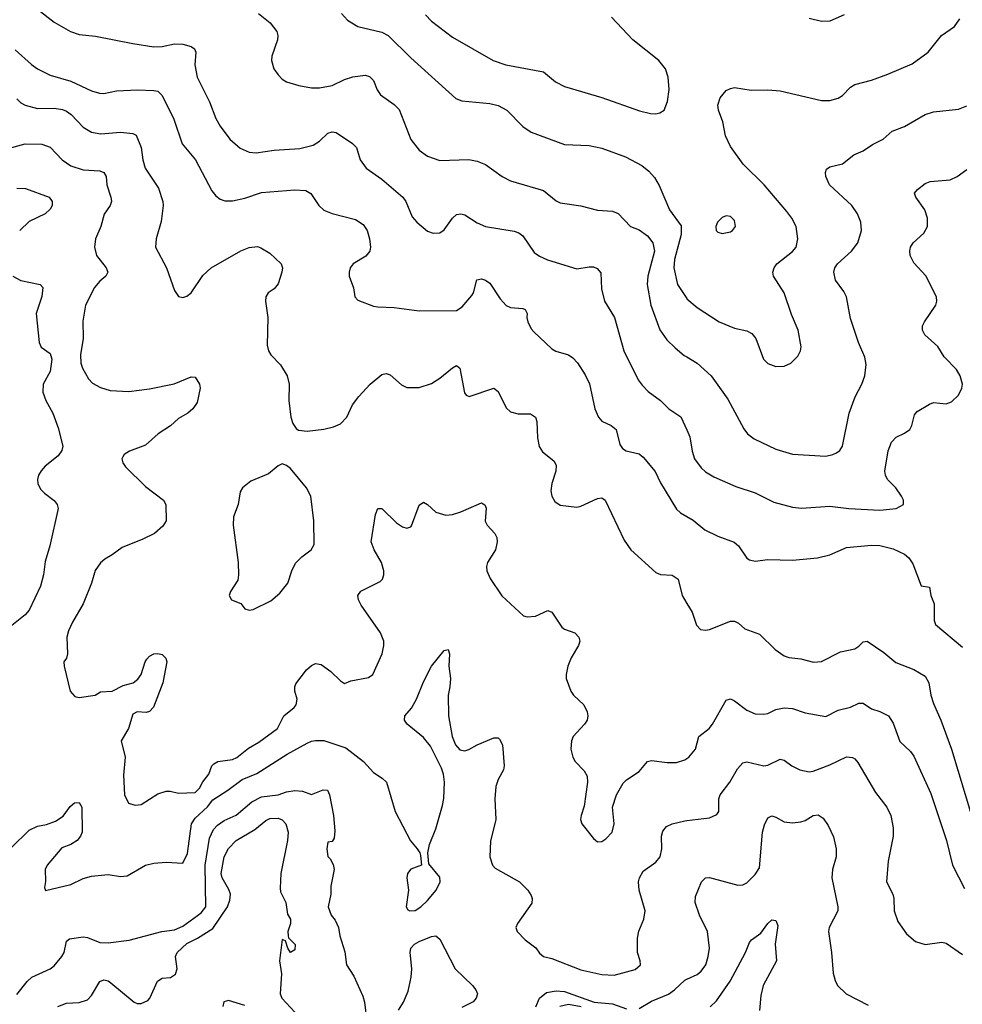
# Model space of a CAD drawing. Header units: inches. Extents: x 990586 to 1117858, y 769490 to 892071.
# Tile 134 of 248: x 1086784 to 1091328, y 811500 to 816246. Entities that reach past the tile are written whole.
import ezdxf

# ---------------------------------------------------------------- set-up
doc = ezdxf.new("R2010")
doc.units = ezdxf.units.IN
doc.header["$MEASUREMENT"] = 0
doc.layers.add('B0881', color=7, linetype='Continuous')
doc.layers.add('B0891', color=7, linetype='Continuous')

msp = doc.modelspace()

# ---------------------------------------------------------------- linework, layer by layer
at = {"layer": 'B0881', "color": 6}
for points, elevation in [([(1086870, 816296.4), (1086950, 816234.7), (1087029.5, 816189.5), (1087070, 816174.6), (1087150, 816167), (1087330, 816130.8), (1087430, 816116.1), (1087470, 816117), (1087530, 816130.7), (1087570, 816127.9), (1087610, 816117.6), (1087626.6, 816106.6), (1087633.5, 816090), (1087627.9, 816027.9), (1087638.8, 815970), (1087699.7, 815850), (1087730, 815769.5), (1087750, 815733.8), (1087797.1, 815670), (1087846.9, 815626.9), (1087890, 815608), (1087924.3, 815604.3), (1088010, 815617.8), (1088134.5, 815625.5), (1088199.2, 815640.8), (1088230, 815660.6), (1088270, 815698.5), (1088290, 815705.2), (1088310, 815703.1), (1088389, 815649), (1088408.4, 815630), (1088425, 815570), (1088453.8, 815530), (1088530, 815477.1), (1088631.5, 815391.5), (1088645.2, 815370), (1088676.6, 815296.6), (1088699, 815270), (1088750, 815226.5), (1088776.8, 815216.8), (1088810, 815219.5), (1088830, 815233.8), (1088871, 815289), (1088890, 815306.6), (1088910, 815310.1), (1088930, 815306.3), (1088990, 815267.8), (1089030, 815250.1), (1089167.2, 815227.2), (1089190, 815219.2), (1089210, 815203.6), (1089264.3, 815124.3), (1089290, 815105.8), (1089328, 815088), (1089470, 815045.8), (1089530, 815054.9), (1089550, 815054.5), (1089567.6, 815047.6), (1089585.3, 815025.3), (1089589.2, 814949.2), (1089602.9, 814890), (1089651.4, 814811.4), (1089697.3, 814650), (1089766.1, 814510), (1089784.2, 814484.2), (1089814.3, 814454.3), (1089872.7, 814410), (1089913.9, 814370), (1089971.4, 814331.4), (1090000, 814268.9)], 3700), ([(1087935.4, 816275.4), (1087991.8, 816231.8), (1088022.9, 816190), (1088027.9, 816170), (1088026.1, 816150), (1087998.9, 816070), (1087997.9, 816050), (1088009.6, 816009.6), (1088030, 815979.7), (1088050, 815959.7), (1088070, 815947.5), (1088129.7, 815929.7), (1088190, 815918), (1088230, 815917.2), (1088290, 815929.8), (1088350, 815958.7), (1088390, 815971.4), (1088450, 815979.1), (1088470, 815973.2), (1088490, 815952.5), (1088507.5, 815907.5), (1088523.6, 815883.6), (1088590, 815837.5), (1088613.8, 815813.8), (1088669.3, 815669.3), (1088710, 815617.9), (1088750, 815588.2), (1088810, 815568.1), (1088950, 815572.2), (1088990, 815564.7), (1089030, 815548.2), (1089110, 815491), (1089149.7, 815469.7), (1089310, 815423.6), (1089370, 815373.1), (1089390, 815362.8), (1089490, 815349.7), (1089570, 815328.8), (1089642.5, 815322.5), (1089670, 815311.8), (1089729.3, 815250), (1089770, 815232.5), (1089810, 815204.1), (1089836.3, 815170), (1089844.1, 815130), (1089812.1, 815010), (1089808.9, 814970), (1089827.4, 814870), (1089870.7, 814750.7), (1089903.6, 814703.6), (1089943.9, 814663.9), (1089988.2, 814628.2), (1090000, 814620.9)], 3800), ([(1088335.9, 816275.9), (1088364.1, 816244.1), (1088413.8, 816213.8), (1088530, 816186), (1088559.7, 816170), (1088670, 816062.5), (1088886.7, 815866.7), (1088915.9, 815855.9), (1089050, 815841.8), (1089090, 815833.1), (1089133, 815810), (1089210, 815730.9), (1089250, 815704), (1089410, 815645.1), (1089530, 815640.1), (1089590, 815626.6), (1089704.4, 815584.4), (1089783, 815543), (1089816.9, 815516.9), (1089845.1, 815485.1), (1089866.4, 815446.4), (1089916.1, 815330), (1089972.4, 815252.4), (1089972.7, 815210), (1089940.6, 815090), (1089938.2, 815050), (1089955.6, 814970), (1090000, 814902.4)], 3900), ([(1088739.9, 816270), (1088770, 816238.9), (1088870, 816162.8), (1089066.3, 816050), (1089128.3, 816028.3), (1089310, 815995.2), (1089366.8, 815946.8), (1089410, 815924.3), (1089590, 815871.8), (1089772.6, 815807.4), (1089825.5, 815794.5), (1089850, 815793.1), (1089870, 815796.9), (1089890.5, 815810), (1089907.3, 815852.7), (1089915.2, 815910), (1089909.6, 815970), (1089898.1, 816010), (1089864.5, 816050), (1089739.5, 816150), (1089637.8, 816257.8)], 4000), ([(1086761.5, 816101.5), (1086840.8, 816030), (1086870, 816009.4), (1086930, 815979.3), (1087030, 815949.9), (1087130, 815904.1), (1087168.1, 815891.9), (1087190, 815891), (1087250, 815903.3), (1087351.9, 815908.1), (1087430, 815905.6), (1087450, 815901.2), (1087470, 815880.1), (1087527, 815767), (1087567.3, 815647.3), (1087631.2, 815570), (1087710, 815421.7), (1087730, 815397.1), (1087750, 815381.6), (1087773.6, 815373.6), (1087810, 815373.8), (1087870, 815386.1), (1087950, 815413.5), (1088110, 815425.6), (1088163.5, 815423.5), (1088188.2, 815408.2), (1088225.4, 815350), (1088250, 815327.8), (1088290, 815311.7), (1088402.6, 815282.6), (1088439.7, 815259.7), (1088458.9, 815230), (1088471.1, 815190), (1088475.1, 815150), (1088471.3, 815130), (1088452.9, 815107.1), (1088391, 815070), (1088377.6, 815050), (1088371.9, 815030), (1088372.2, 815010), (1088394, 814954), (1088399.3, 814910), (1088414.6, 814894.6), (1088490, 814864.8), (1088510, 814861.7), (1088590, 814859.2), (1088710, 814842.8), (1088890, 814844.9), (1088917.9, 814862.1), (1088963.2, 814916.8), (1088971.6, 814930), (1088988.4, 814991.6), (1089010, 814996.5), (1089030, 814990.9), (1089050, 814976.2), (1089100.8, 814900.8), (1089130, 814868), (1089150, 814859.1), (1089210, 814854.4), (1089220.1, 814850), (1089230.1, 814830.1), (1089228.9, 814810), (1089234.2, 814790), (1089250, 814756.3), (1089261.9, 814741.9), (1089350, 814659.1), (1089369, 814649), (1089430, 814630.1), (1089450, 814616.9), (1089472.6, 814592.6), (1089510, 814534.5), (1089530.8, 814490.9), (1089557.4, 814370), (1089573.7, 814330), (1089590.8, 814310.9), (1089635.3, 814290), (1089659.1, 814270), (1089677.7, 814197.7), (1089690, 814179.1), (1089708.5, 814168.5), (1089770, 814154.2), (1089790, 814137.6), (1089847.6, 814067.6), (1089872.9, 814012.9), (1089950, 813887.5), (1089970, 813869.5), (1090000, 813851.9)], 3600), ([(1086770, 815864.1), (1086790, 815844.8), (1086810, 815835), (1086870, 815817.8), (1086950, 815820), (1086990, 815813.2), (1087010, 815805), (1087032.2, 815790), (1087090, 815728.7), (1087130, 815704), (1087175.5, 815695.5), (1087270, 815703.5), (1087330, 815697.7), (1087345.7, 815690), (1087369.6, 815630), (1087377.6, 815570), (1087388.1, 815530), (1087453.7, 815433.7), (1087474.3, 815370), (1087476.1, 815350), (1087466, 815274), (1087441.1, 815190), (1087438, 815150), (1087492.4, 815050), (1087530, 814941.3), (1087550, 814912.7), (1087570, 814907.5), (1087590, 814914.3), (1087610, 814929.2), (1087666.1, 815013.9), (1087707.2, 815050), (1087850, 815131.5), (1087890, 815148.9), (1087930, 815153.6), (1087947.2, 815147.2), (1087990, 815120.1), (1088045.1, 815070), (1088050.8, 815050.8), (1088048.5, 815030), (1088030, 814972.3), (1088010.9, 814949.1), (1087981.8, 814930), (1087970.6, 814910), (1087969, 814890), (1087979.4, 814810), (1087977.2, 814677.2), (1087983.6, 814650), (1087994.7, 814630), (1088041.7, 814581.7), (1088073.3, 814530), (1088082.3, 814490), (1088081.5, 814410), (1088091, 814331), (1088100.4, 814300.4), (1088116.1, 814276.1), (1088127.9, 814267.9), (1088170, 814262.1), (1088250, 814272.6), (1088296.6, 814283.4), (1088330, 814298), (1088360.5, 814330), (1088388.8, 814390), (1088418.8, 814430), (1088473.1, 814490), (1088530, 814535.7), (1088550, 814540.1), (1088570, 814534.2), (1088625.3, 814485.3), (1088650, 814473.8), (1088710, 814472.6), (1088770, 814492), (1088810, 814518.5), (1088870, 814568.8), (1088890, 814579.6), (1088905.8, 814565.8), (1088928, 814448), (1088935.6, 814435.6), (1088950.2, 814430.2), (1089070, 814469.6), (1089090, 814454), (1089130, 814375.8), (1089150, 814355.5), (1089186.5, 814346.5), (1089246.7, 814346.7), (1089270, 814330.8), (1089276.4, 814310), (1089279.7, 814230), (1089288.4, 814188.4), (1089303.7, 814163.7), (1089359.1, 814119.1), (1089370, 814099.5), (1089368.7, 814070), (1089349.8, 814010), (1089345.2, 813974.8), (1089348.7, 813948.7), (1089363.2, 813923.2), (1089390, 813905.6), (1089470, 813896.2), (1089490, 813900.8), (1089570, 813938.5), (1089590, 813940.8), (1089606.1, 813930), (1089697.9, 813737.9), (1089729.6, 813690), (1089850, 813581), (1089872.5, 813572.5), (1089930, 813568), (1089958.1, 813550), (1089977.2, 813470), (1090000, 813432.4)], 3500), ([(1086710, 815620.2), (1086810, 815647.2), (1086890, 815646.6), (1086930, 815631.6), (1086987.9, 815570), (1087030, 815542.3), (1087090, 815522.5), (1087170, 815517.2), (1087190.1, 815510), (1087201.4, 815490), (1087203.4, 815450), (1087223.6, 815390), (1087226.2, 815370), (1087219.6, 815350), (1087190.6, 815309.4), (1087174.5, 815250), (1087149.1, 815190), (1087144.7, 815150), (1087154.4, 815110), (1087200.8, 815050), (1087208.7, 815030), (1087199.5, 815010), (1087170, 814986.2), (1087144.3, 814955.7), (1087101.3, 814870), (1087087.8, 814792.2), (1087089.5, 814710), (1087077.4, 814630), (1087078.9, 814590), (1087086.7, 814566.7), (1087115.5, 814515.5), (1087134.4, 814494.4), (1087173.1, 814473.1), (1087219.5, 814459.5), (1087310, 814454.1), (1087410, 814467.1), (1087528.7, 814491.3), (1087610, 814524.1), (1087630, 814522.3), (1087650.2, 814490), (1087653.5, 814470), (1087639.7, 814400.3), (1087618, 814370), (1087594.5, 814350), (1087550, 814324.5), (1087511.5, 814288.5), (1087450.8, 814250), (1087390, 814194.5), (1087313.8, 814166.2), (1087288.2, 814150), (1087281.4, 814138.6), (1087277.1, 814130), (1087280.5, 814110), (1087293.4, 814090), (1087390, 813996.3), (1087477.9, 813930), (1087489.2, 813910), (1087490.1, 813830), (1087474.6, 813805.4), (1087433.5, 813770), (1087378, 813742), (1087278, 813702), (1087230, 813666.6), (1087193.7, 813646.2), (1087172.7, 813627.3), (1087148.3, 813591.7), (1087130.1, 813530), (1087090.1, 813430.1), (1087038.5, 813341.5), (1087019.2, 813300.7), (1087010.5, 813270), (1087013.7, 813190), (1087010, 813168.2), (1086996.9, 813150), (1086997.8, 813130), (1087026.9, 813010), (1087050, 812983.9), (1087070, 812978.3), (1087147.2, 812990), (1087174.1, 813005.9), (1087230, 813009), (1087282.6, 813037.4), (1087330.8, 813049.2), (1087353.3, 813066.7), (1087370.2, 813089.8), (1087389.3, 813150), (1087397.2, 813162.8), (1087410, 813177.8), (1087430, 813189.2), (1087450, 813190.9), (1087470, 813186.3), (1087488, 813168), (1087492.8, 813150), (1087473.3, 813050), (1087428.5, 812931.5), (1087410, 812911.9), (1087393.6, 812906.4), (1087350, 812910.4), (1087330, 812898.9), (1087308.7, 812830), (1087273, 812770), (1087291.7, 812691.7), (1087284.6, 812604.6), (1087289.3, 812510), (1087308.9, 812468.9), (1087340.4, 812460.4), (1087370, 812463.2), (1087450, 812514.2), (1087490, 812527), (1087510, 812527.9), (1087550, 812518.1), (1087630, 812521), (1087650, 812541.3), (1087667.2, 812572.8), (1087696.2, 812610), (1087710.1, 812650), (1087720.2, 812659.8), (1087739.8, 812670), (1087810, 812680.7), (1087830, 812689.7), (1087886.2, 812733.8), (1087936.6, 812763.4), (1088026.1, 812830), (1088056.9, 812890), (1088107.2, 812930), (1088116.9, 812943.1), (1088121.2, 812970), (1088110.8, 813010), (1088110.4, 813029.6), (1088115.5, 813044.5), (1088167.1, 813112.9), (1088190, 813133.4), (1088210, 813142.5), (1088238.1, 813138.1), (1088284.1, 813104.1), (1088330, 813058.4), (1088350, 813046.5), (1088381, 813059), (1088465, 813074.9), (1088486.2, 813090), (1088531.3, 813190), (1088539.9, 813230), (1088539.1, 813250), (1088524.1, 813290), (1088430, 813423.7), (1088417.4, 813450), (1088414.1, 813470), (1088428.1, 813491.9), (1088521.3, 813538.7), (1088533.1, 813550), (1088539.9, 813570), (1088539.8, 813590), (1088528.5, 813630), (1088492.2, 813690), (1088478.9, 813730), (1088499.1, 813860.9), (1088510, 813890.1), (1088530, 813890.1), (1088601.1, 813821.1), (1088630, 813802.2), (1088650, 813795.2), (1088670, 813801.2), (1088673.5, 813806.5), (1088710, 813905.7), (1088730, 813920.1), (1088750, 813909.6), (1088790, 813872.1), (1088838.3, 813858.3), (1088870, 813861.5), (1088910, 813873.8), (1089010, 813916.5), (1089026.8, 813906.8), (1089032.2, 813892.2), (1089028.4, 813828.4), (1089037.8, 813810), (1089074.4, 813770), (1089083.5, 813750), (1089086, 813730), (1089077.7, 813690), (1089039.9, 813630), (1089034.6, 813610), (1089036.5, 813590), (1089051.8, 813551.8), (1089109.1, 813469.1), (1089212.4, 813372.4), (1089230, 813367), (1089270, 813370.2), (1089330, 813399), (1089350, 813390.2), (1089397.7, 813317.7), (1089410, 813308.7), (1089460.8, 813290), (1089479.8, 813270), (1089483.9, 813250), (1089478.4, 813230), (1089442.3, 813170), (1089425.9, 813130), (1089417.9, 813090), (1089419.1, 813070), (1089440.9, 813010), (1089454.6, 812990), (1089503.7, 812943.7), (1089520.1, 812910), (1089522.9, 812890), (1089519, 812870), (1089507.5, 812850), (1089452.9, 812790), (1089444.7, 812770), (1089441.7, 812730), (1089450.8, 812690.8), (1089461.6, 812670), (1089505.8, 812625.8), (1089519.2, 812599.2), (1089520.7, 812570), (1089505, 812455), (1089490.3, 812410), (1089488.3, 812390), (1089493.7, 812370), (1089550, 812298.6), (1089570, 812283.2), (1089590, 812285.4), (1089610, 812297.5), (1089640.2, 812330), (1089649.9, 812370), (1089642.4, 812450), (1089661.6, 812510), (1089693.8, 812566.2), (1089710, 812581.7), (1089770, 812621.7), (1089810.3, 812669.7), (1089830, 812675.9), (1089904.8, 812664.8), (1089950, 812665.3), (1089990, 812677.8), (1090000, 812684.7)], 3400), ([(1086770, 815434.1), (1086811.9, 815431.9), (1086926.3, 815390), (1086940.2, 815370), (1086940.8, 815350), (1086930, 815332.2), (1086906.2, 815310), (1086830, 815272.8), (1086783.8, 815230)], 3300), ([(1086750.1, 815010), (1086790, 814988.4), (1086882.7, 814970), (1086894.9, 814954.9), (1086890, 814912.5), (1086863.9, 814830), (1086877.2, 814690), (1086887.2, 814667.2), (1086930, 814636.8), (1086938.9, 814610), (1086930, 814550.4), (1086897.8, 814490), (1086895.8, 814450), (1086910, 814410), (1086942.9, 814350), (1086970, 814278.1), (1086991.6, 814190), (1086987.5, 814170), (1086970, 814144.4), (1086906.6, 814093.4), (1086888.1, 814071.9), (1086875.3, 814050), (1086870, 814030), (1086871.8, 814010), (1086883.9, 813983.9), (1086903.2, 813963.2), (1086950, 813928.5), (1086964.6, 813910), (1086968.8, 813890), (1086928.4, 813710), (1086906.2, 813633.8), (1086898.7, 813570), (1086884.1, 813515.9), (1086830, 813399.9), (1086810, 813377.1), (1086730, 813312.4)], 3300), ([(1086744.4, 812255.6), (1086830, 812339.9), (1086870, 812358.2), (1086913.5, 812366.5), (1086957.1, 812382.9), (1086993.6, 812406.4), (1087027, 812453), (1087048.4, 812471.6), (1087070, 812473.3), (1087083.6, 812450), (1087085.2, 812330), (1087077.3, 812310), (1087061.2, 812290), (1087030, 812270.3), (1086986.3, 812253.7), (1086915.8, 812170), (1086906.7, 812150), (1086908.2, 812091.8), (1086903.4, 812063.4), (1086908.1, 812048.1), (1087030, 812077.5), (1087090, 812105.8), (1087130, 812117.9), (1087210, 812125.3), (1087270, 812116.3), (1087301.7, 812118.4), (1087390.2, 812169.8), (1087430, 812179.9), (1087490, 812185.8), (1087570, 812179.9), (1087593.2, 812226.8), (1087612.5, 812370), (1087630, 812397), (1087688.9, 812451.1), (1087715.1, 812484.9), (1087788.1, 812531.9), (1087855.8, 812584.2), (1087927.3, 812612.7), (1088073.9, 812706.1), (1088170, 812758.1), (1088190, 812768.3), (1088210, 812772.1), (1088250, 812772.3), (1088356.5, 812736.5), (1088441.5, 812670), (1088490, 812616.8), (1088530.8, 812590), (1088552, 812570), (1088594.4, 812430), (1088668.1, 812288.1), (1088700.4, 812250), (1088713.5, 812230), (1088716.6, 812216.6), (1088720.8, 812170), (1088669.5, 812150.5), (1088653.5, 812130), (1088650.7, 812110), (1088657.7, 812050), (1088647, 811970), (1088655.6, 811955.6), (1088664.7, 811950), (1088690, 811952.7), (1088718, 811970), (1088750, 812000.5), (1088791.9, 812050), (1088811.8, 812090), (1088810, 812112.1), (1088757, 812177), (1088751.5, 812230), (1088759.9, 812270), (1088790, 812345.1), (1088822.5, 812457.5), (1088828.7, 812491.3), (1088832.6, 812570), (1088826.8, 812610), (1088817.5, 812637.5), (1088764.1, 812744.1), (1088730, 812786.5), (1088652.2, 812850), (1088638.6, 812870), (1088640.8, 812890), (1088672.4, 812927.6), (1088697.3, 812970), (1088730, 813054.4), (1088770, 813130.1), (1088830, 813205.2), (1088850, 813210.2), (1088855.9, 813190), (1088853.5, 813130), (1088860.3, 813070), (1088857.8, 813030), (1088849, 812990), (1088851.2, 812891.2), (1088868.4, 812790), (1088884.9, 812750), (1088906.4, 812726.4), (1088930, 812721.8), (1088950, 812727.4), (1088989.2, 812750.8), (1089070, 812785), (1089090, 812783.6), (1089097.8, 812777.8), (1089111.4, 812750), (1089119.3, 812650), (1089116, 812630), (1089090, 812584.1), (1089079.8, 812550), (1089074.8, 812490), (1089079.7, 812390), (1089053.9, 812286.1), (1089050.7, 812210.7), (1089063.7, 812170), (1089076.4, 812156.4), (1089193.2, 812090), (1089233.3, 812050), (1089250, 812024.2), (1089254.4, 812010), (1089253.4, 811986.6), (1089184.5, 811890), (1089176.4, 811870), (1089183, 811850), (1089220.9, 811810), (1089272.8, 811772.8), (1089290, 811746.5), (1089310, 811730.5), (1089350, 811720.4), (1089490, 811666), (1089590, 811643.8), (1089650, 811640.8), (1089751.9, 811668.1), (1089776.1, 811690), (1089775.4, 811710), (1089762.8, 811750), (1089762, 811818), (1089768.2, 811851.8), (1089793.5, 811910), (1089799.4, 811950), (1089770.7, 812050), (1089767.2, 812090), (1089771.5, 812110), (1089790, 812141.1), (1089850, 812185.3), (1089871.1, 812210), (1089880.4, 812250), (1089877.6, 812310), (1089884.8, 812335.2), (1089902.4, 812357.6), (1089929.8, 812370), (1089990, 812384.7), (1090000, 812385.9)], 3300), ([(1086770, 811547.8), (1086820.2, 811610), (1086843.1, 811630), (1086930, 811670.8), (1086950, 811684.6), (1086987.5, 811730), (1086998.3, 811750), (1087010, 811804.3), (1087023.8, 811816.2), (1087090, 811824.3), (1087110, 811821.5), (1087170, 811798.1), (1087210, 811795.9), (1087311, 811809), (1087469, 811851), (1087530, 811859.4), (1087570, 811876.3), (1087659.5, 811940.5), (1087681.5, 811970), (1087678.5, 812170), (1087699.6, 812300.4), (1087718, 812342), (1087736.8, 812363.2), (1087770, 812386.6), (1087828.3, 812411.7), (1087903.8, 812476.2), (1087950, 812500.3), (1088030, 812509.4), (1088070, 812524.2), (1088110, 812531), (1088147.5, 812527.5), (1088190, 812510.4), (1088246.4, 812533.6), (1088267.5, 812532.5), (1088277.9, 812510), (1088296.8, 812410), (1088304, 812336), (1088299.6, 812300.4), (1088290, 812284), (1088270, 812281.5), (1088264.2, 812250), (1088270, 812212.9), (1088281.3, 812201.3), (1088294.4, 812174.4), (1088300.1, 812150), (1088283.3, 812070), (1088283.6, 812030), (1088270.9, 811970), (1088285.2, 811930), (1088304.7, 811904.8), (1088321.5, 811870), (1088326.6, 811830), (1088352, 811752), (1088360.2, 811690), (1088395.3, 811635.3), (1088438.8, 811538.8), (1088446.4, 811510), (1088457.4, 811417.4)], 3200), ([(1086967.9, 811490), (1087010, 811505.1), (1087071.1, 811508.9), (1087110, 811520.7), (1087130, 811542.2), (1087169.9, 811610), (1087190, 811618.4), (1087210, 811612.8), (1087223.4, 811603.4), (1087336.2, 811510), (1087350, 811504), (1087370, 811503.6), (1087401.1, 811518.9), (1087411, 811529), (1087448.1, 811611.9), (1087470, 811625), (1087511.6, 811628.4), (1087535.4, 811644.6), (1087542.9, 811670), (1087535.7, 811730), (1087542.8, 811750), (1087590, 811793), (1087641.5, 811818.5), (1087714.7, 811865.3), (1087785.4, 811970), (1087797.8, 812002.2), (1087799.8, 812030), (1087792.8, 812052.8), (1087760, 812110), (1087754.5, 812130), (1087770, 812210), (1087790, 812250.5), (1087828.3, 812290), (1087918.2, 812341.8), (1087970, 812386.6), (1087990, 812395.4), (1088030, 812396.8), (1088050, 812388.4), (1088067.5, 812370), (1088078.4, 812330), (1088075.6, 812290), (1088042.7, 812130), (1088039.6, 812059.6), (1088042, 812042), (1088066.9, 811990), (1088075.1, 811935.1), (1088090.1, 811910), (1088088.9, 811890), (1088076.9, 811850), (1088078, 811830), (1088080.5, 811820.5), (1088111.7, 811788.3), (1088110, 811762.4), (1088090, 811749.6), (1088077.4, 811770), (1088065.1, 811805.1), (1088050, 811811.8), (1088036.4, 811710), (1088046.1, 811646.1), (1088039.9, 811550), (1088047.4, 811530), (1088110, 811462.7)], 3100), ([(1088610, 811471), (1088634.8, 811510), (1088656.7, 811563.3), (1088671.6, 811630), (1088674.3, 811670), (1088666.5, 811750), (1088670.4, 811770), (1088687.2, 811790), (1088710, 811802.1), (1088770, 811827.1), (1088790, 811829.5), (1088810, 811814.4), (1088883.3, 811670), (1088967.1, 811590), (1088983.5, 811570), (1088990.8, 811550), (1088985.3, 811530), (1088970, 811511.5), (1088915.8, 811484.2)], 3200), ([(1089770, 811480.1), (1089830, 811514.5), (1089911.2, 811548.8), (1089940.5, 811570), (1089990, 811616.7), (1090000, 811621.2)], 3200), ([(1089272.8, 811487.2), (1089290.3, 811529.7), (1089322.9, 811557.1), (1089370, 811565), (1089410, 811561.6), (1089553.7, 811510), (1089641.5, 811501.5), (1089710, 811478.4)], 3200), ([(1087870, 811493.4), (1087790, 811517.6), (1087768.1, 811511.9), (1087763, 811490)], 3100), ([(1089388.6, 811491.4), (1089430, 811501.1), (1089490.2, 811490)], 3100)]:
    msp.add_lwpolyline(points, dxfattribs=dict(at, elevation=elevation))
at = {"layer": 'B0881', "color": 6, "elevation": 3500}
msp.add_lwpolyline([(1088050, 814104.5), (1088030, 814095.1), (1087983.6, 814056.4), (1087898.8, 814021.2), (1087858, 813990), (1087846.6, 813970), (1087837.6, 813910), (1087815.1, 813850), (1087812.8, 813810), (1087836.6, 813630), (1087839.3, 813570), (1087835.2, 813544.8), (1087799.5, 813490), (1087793.7, 813470), (1087804.4, 813450), (1087850, 813432.2), (1087870, 813406.4), (1087890, 813400.3), (1087910, 813403.1), (1087995.4, 813444.6), (1088038.1, 813481.9), (1088076.5, 813530), (1088095.2, 813590), (1088114.1, 813625.9), (1088143.6, 813656.4), (1088189, 813690), (1088203.7, 813716.3), (1088202.7, 813830), (1088187.5, 813950), (1088166, 813990), (1088090, 814082), (1088070, 814098)], close=True, dxfattribs=at)
at = {"layer": 'B0891', "color": 6}
for points, elevation in [([(1090758.7, 816270), (1090690, 816238.6), (1090650, 816238.3), (1090590, 816252.1)], 3900), ([(1090000, 814902.4), (1090001, 814901), (1090050, 814859), (1090155.8, 814790), (1090230, 814759.8), (1090290, 814746), (1090313.6, 814733.6), (1090333.1, 814710), (1090369.4, 814610), (1090390, 814588.6), (1090430, 814574.7), (1090470, 814576), (1090501.5, 814590), (1090535.9, 814624.1), (1090548.2, 814650), (1090550.9, 814670), (1090537.5, 814750), (1090504.9, 814824.9), (1090470.2, 814930), (1090418.6, 815010), (1090415.4, 815030), (1090420.8, 815050), (1090434.3, 815070), (1090510, 815128.3), (1090526.6, 815150), (1090535.7, 815190), (1090526.7, 815250), (1090506.4, 815290), (1090482.4, 815322.4), (1090373.3, 815450), (1090272.4, 815550), (1090210, 815634.8), (1090186, 815686), (1090173.7, 815753.7), (1090152.6, 815810), (1090150, 815834.9), (1090161.2, 815870), (1090190, 815904.5), (1090210, 815915.2), (1090230, 815919.2), (1090310, 815906.1), (1090390, 815908.6), (1090450, 815903.2), (1090650, 815857.2), (1090690, 815857), (1090730, 815868), (1090750, 815880.3), (1090790, 815921.5), (1090810, 815933.6), (1090890, 815955), (1090970, 815983), (1091086.4, 816033.6), (1091164.2, 816090), (1091227.7, 816170), (1091290, 816214), (1091317, 816250)], 3900), ([(1090000, 814620.9), (1090049.9, 814589.9), (1090118, 814530), (1090197.6, 814417.6), (1090274.7, 814274.7), (1090293, 814250), (1090325.2, 814225.2), (1090430, 814176), (1090510, 814151.9), (1090670, 814142.9), (1090704.7, 814150), (1090721.8, 814158.2), (1090737.1, 814170), (1090750.2, 814189.8), (1090782.7, 814350), (1090811.3, 814428.7), (1090843.5, 814490), (1090858, 814530), (1090864.2, 814584.2), (1090858.7, 814618.7), (1090828.4, 814690), (1090790, 814805.5), (1090769.6, 814910), (1090756.5, 814936.5), (1090717.3, 814990), (1090708.8, 815028.8), (1090714, 815050), (1090726.5, 815070), (1090793.9, 815130), (1090824.2, 815170), (1090842.6, 815230), (1090839, 815270), (1090823, 815310), (1090795.7, 815350), (1090687.6, 815450), (1090670.2, 815490), (1090668.3, 815510), (1090674, 815526), (1090690, 815537.3), (1090750, 815551.9), (1090805.9, 815594.1), (1090850, 815614.4), (1090895.6, 815644.4), (1090946.3, 815670), (1090990, 815709.1), (1091050, 815731.8), (1091150, 815789), (1091190, 815801.6), (1091310, 815814.7), (1091350, 815831.3)], 3800), ([(1090000, 814268.9), (1090015.3, 814235.3), (1090026.2, 814166.2), (1090038, 814130), (1090070, 814085.3), (1090090, 814067.4), (1090130, 814042.7), (1090235.8, 813995.8), (1090330, 813965.8), (1090419.8, 813919.8), (1090510, 813896.1), (1090552.3, 813892.3), (1090690, 813901.5), (1090780.5, 813890), (1090930, 813881.8), (1091009.7, 813890.3), (1091045.3, 813910), (1091045.1, 813930), (1091035.7, 813950), (1091007.1, 813990), (1090967.9, 814030), (1090957.9, 814050), (1090954.9, 814070), (1090971.5, 814168.5), (1090986.8, 814210), (1091010, 814234.5), (1091050, 814252.3), (1091074.6, 814270), (1091085.7, 814290), (1091098.6, 814341.4), (1091110, 814357.1), (1091170, 814393.6), (1091190, 814401.1), (1091250, 814393.8), (1091276.3, 814403.7), (1091310, 814436), (1091326, 814470), (1091328.9, 814490), (1091318.2, 814530), (1091299.9, 814559.9), (1091241.5, 814621.5), (1091210, 814670.4), (1091147.3, 814727.3), (1091135.7, 814750), (1091136.6, 814770), (1091145.6, 814790), (1091201.2, 814870), (1091205.5, 814890), (1091203.2, 814910), (1091152.2, 815012.2), (1091094.9, 815074.9), (1091077.4, 815110), (1091074.8, 815130), (1091079.1, 815150), (1091092.1, 815170), (1091143.2, 815216.8), (1091161.1, 815250), (1091160.3, 815290), (1091147.5, 815330), (1091104.7, 815390), (1091097.7, 815410), (1091111.6, 815428.4), (1091150, 815457.3), (1091173.1, 815466.9), (1091270, 815474), (1091304.3, 815490), (1091350, 815524.7)], 3700), ([(1090000, 813851.9), (1090030, 813834.4), (1090086.9, 813786.9), (1090150, 813756.8), (1090228, 813728), (1090249.8, 813709.8), (1090290, 813650.8), (1090302.3, 813642.3), (1090330, 813636.1), (1090390, 813644.1), (1090510, 813641.4), (1090630, 813652.3), (1090690, 813667.2), (1090770, 813701.5), (1090890, 813713.1), (1090930, 813711.1), (1090995.3, 813695.3), (1091050, 813669), (1091070, 813651.9), (1091090, 813623.9), (1091130, 813516.9), (1091170.1, 813510.1), (1091177.3, 813470), (1091191.9, 813430), (1091192.3, 813350), (1091199.9, 813330), (1091330, 813221.3)], 3600), ([(1090000, 813432.4), (1090025.7, 813390), (1090047.2, 813327.2), (1090066.8, 813306.8), (1090090, 813303.6), (1090110, 813306.9), (1090210, 813346.2), (1090230, 813346.9), (1090250, 813336.7), (1090279.8, 813310), (1090350, 813284.5), (1090426.3, 813210), (1090470, 813180.4), (1090491.9, 813171.9), (1090550, 813164.8), (1090610.8, 813149.2), (1090650, 813152.8), (1090740.4, 813199.5), (1090810, 813213.6), (1090830, 813226.1), (1090850, 813246.7), (1090870, 813250.4), (1090950, 813195.6), (1091008.1, 813148.1), (1091093.9, 813113.9), (1091150, 813081.5), (1091167.5, 813050), (1091177.1, 812990), (1091189.3, 812950), (1091224.7, 812870), (1091276.4, 812730), (1091373, 812410)], 3500), ([(1090000, 812684.7), (1090010, 812691.7), (1090041.5, 812730), (1090058.2, 812790), (1090107.8, 812830), (1090124.5, 812850), (1090190, 812965.9), (1090210, 812971.6), (1090230, 812962.2), (1090290, 812917.5), (1090330, 812900.6), (1090370, 812898.5), (1090390, 812902.4), (1090430, 812921.7), (1090470, 812928.6), (1090510, 812925.2), (1090570, 812904.2), (1090670, 812887), (1090730, 812917.4), (1090790, 812931.5), (1090830, 812951.2), (1090850.8, 812950.8), (1090890, 812924.7), (1090930, 812911.9), (1090972, 812890), (1090994.7, 812854.7), (1091026.5, 812766.5), (1091078.2, 812718.2), (1091095.4, 812695.4), (1091176.4, 812516.4), (1091251.4, 812290), (1091280.7, 812170), (1091338.7, 812058.7)], 3400), ([(1090000, 812385.9), (1090110, 812399), (1090145, 812415), (1090154.8, 812430), (1090154.6, 812490), (1090161.7, 812510), (1090208, 812570), (1090244.5, 812635.5), (1090270, 812663.9), (1090290, 812668.8), (1090372, 812650), (1090390, 812651.9), (1090450, 812681.7), (1090470, 812676), (1090505.8, 812650), (1090544.4, 812630), (1090590, 812620.7), (1090610, 812623.8), (1090690, 812654.4), (1090770, 812693.5), (1090798.5, 812690), (1090810, 812683.9), (1090825, 812665), (1090910, 812521), (1090964.9, 812450), (1090983.4, 812410), (1090994.3, 812350), (1090995, 812310), (1090971.4, 812190), (1090963, 812090), (1090993.5, 812030), (1090998.9, 812010), (1090999.1, 811950), (1091018.3, 811898.3), (1091059.2, 811839.2), (1091103.2, 811803.2), (1091150, 811787.3), (1091230, 811799.9), (1091250, 811794.4), (1091330, 811739.7)], 3300), ([(1090000, 811621.2), (1090050, 811643.4), (1090070, 811659.9), (1090091.1, 811690), (1090103.8, 811730), (1090109.1, 811770), (1090100.1, 811850), (1090060.6, 811930), (1090039.7, 811990), (1090041.3, 812018.7), (1090070.3, 812089.8), (1090090, 812109), (1090110, 812110.5), (1090246.1, 812073.9), (1090270, 812075), (1090290, 812084.8), (1090330, 812124.9), (1090350, 812158.1), (1090365.6, 812330), (1090374.7, 812365.3), (1090390, 812398.6), (1090410, 812408.2), (1090430, 812402.5), (1090470, 812379.6), (1090510, 812374.3), (1090550, 812380.2), (1090570, 812386.5), (1090610, 812409.8), (1090633.2, 812413.2), (1090657.7, 812397.7), (1090681.1, 812361.1), (1090706.6, 812306.6), (1090720.5, 812250), (1090720.7, 812210), (1090703.3, 812150), (1090699.7, 812110), (1090728.3, 811970), (1090727.7, 811950), (1090687, 811870), (1090682.6, 811850), (1090698.5, 811750), (1090705.2, 811650), (1090714.6, 811614.6), (1090727.4, 811590), (1090768.1, 811550), (1090875, 811495)], 3200), ([(1090112.5, 811487.5), (1090143.4, 811516.6), (1090209.1, 811610.9), (1090283.4, 811750), (1090302.5, 811797.5), (1090312.1, 811810), (1090357, 811843), (1090390, 811889.2), (1090410, 811906.9), (1090430, 811904.4), (1090438.9, 811878.9), (1090425.8, 811790), (1090432.4, 811710), (1090368.9, 811590), (1090357, 811543), (1090350.7, 811470)], 3100)]:
    msp.add_lwpolyline(points, dxfattribs=dict(at, elevation=elevation))
at = {"layer": 'B0891', "color": 6, "elevation": 4000}
msp.add_lwpolyline([(1090190, 815300.7), (1090170, 815293.5), (1090148.7, 815270), (1090140.6, 815250), (1090142.2, 815230), (1090150, 815222.6), (1090170, 815216), (1090210, 815224.2), (1090219.8, 815230), (1090235, 815250), (1090230, 815277.8), (1090210, 815297.8)], close=True, dxfattribs=at)

doc.saveas('drawing.dxf')
